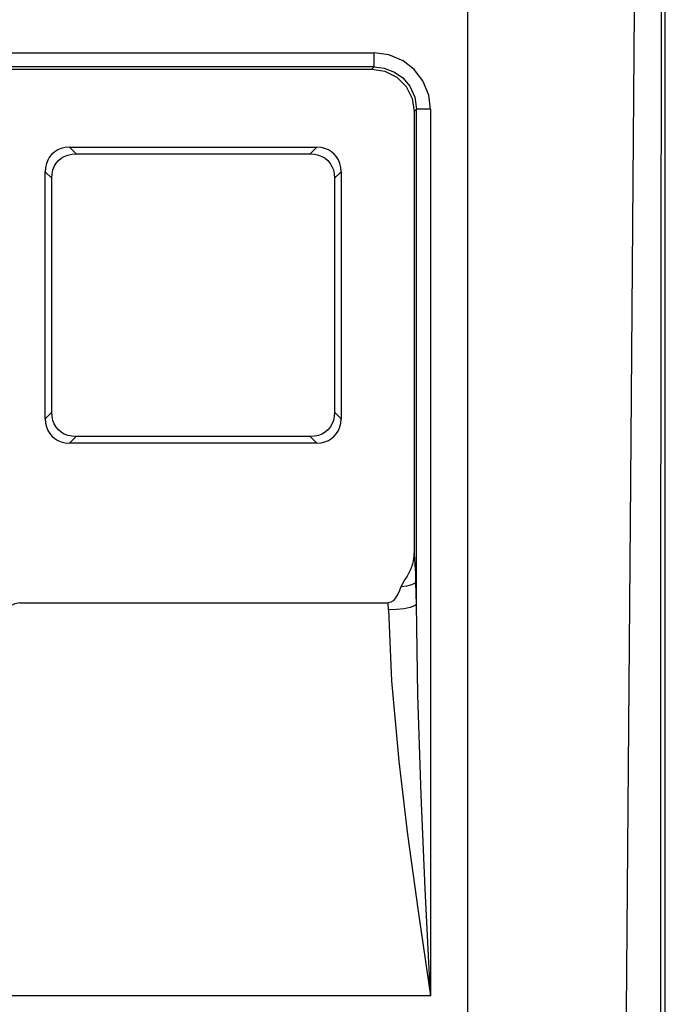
# Model space of a CAD drawing. Extents: x 0 to 420, y 0 to 297.
# Tile 25 of 34: x 225 to 233, y 149 to 162. Entities that reach past the tile are written whole.
import ezdxf

# ---------------------------------------------------------------- set-up
doc = ezdxf.new("R2010")
doc.units = 0
doc.header["$LTSCALE"] = 23.1
doc.layers.get('0').update_dxf_attribs({"linetype": 'CONTINUOUS'})

msp = doc.modelspace()

# ---------------------------------------------------------------- linework, layer by layer
at = {"color": 7, "linetype": 'CONTINUOUS'}
for p, q in [((233.138, 117.424), (233.138, 171.126)), ((230.688, 135.793), (230.688, 165.311)), ((211.551, 161.146), (229.524, 161.146)), ((229.524, 160.971), (229.524, 161.146)), ((229.524, 160.971), (211.551, 160.971)), ((229.524, 160.971), (229.495, 160.942)), ((211.58, 160.942), (229.495, 160.942)), ((230.018, 160.419), (230.047, 160.448)), ((230.018, 160.419), (230.018, 154.931)), ((230.222, 160.448), (230.047, 160.448)), ((230.047, 154.295), (230.047, 160.448)), ((230.222, 160.448), (230.222, 149.432)), ((225.741, 159.973), (228.81, 159.973)), ((225.822, 159.892), (225.741, 159.973)), ((225.822, 159.892), (228.729, 159.892)), ((228.81, 159.973), (228.729, 159.892)), ((225.438, 156.601), (225.438, 159.67)), ((225.438, 159.67), (225.519, 159.589)), ((229.032, 159.589), (229.113, 159.67)), ((229.113, 159.67), (229.113, 156.601)), ((225.519, 156.682), (225.519, 159.589)), ((229.032, 159.589), (229.032, 156.682)), ((225.519, 156.682), (225.438, 156.601)), ((229.113, 156.601), (229.032, 156.682)), ((225.741, 156.298), (225.822, 156.379)), ((228.729, 156.379), (225.822, 156.379)), ((228.729, 156.379), (228.81, 156.298)), ((228.81, 156.298), (225.741, 156.298)), ((230.047, 154.295), (230.042, 154.572)), ((225.122, 154.313), (229.697, 154.313)), ((229.699, 154.226), (229.697, 154.313)), ((233.078, 145.411), (233.084, 154.12)), ((230.222, 149.432), (210.854, 149.432))]:
    msp.add_line(p, q, dxfattribs=at)
for points in [[(232.811, 169.502), (232.758, 162.745), (232.704, 155.823), (232.647, 148.735)], [(233.084, 154.12), (233.09, 161.817), (233.096, 169.515)], [(230.222, 160.448), (230.2, 160.621), (230.128, 160.798), (230.021, 160.938), (229.884, 161.046), (229.703, 161.122), (229.524, 161.146)], [(229.524, 160.971), (229.647, 160.957), (229.777, 160.907), (229.879, 160.834), (229.964, 160.732), (230.027, 160.595), (230.047, 160.448)], [(229.495, 160.942), (229.657, 160.917), (229.803, 160.843), (229.919, 160.727), (229.993, 160.581), (230.018, 160.419)], [(225.741, 159.973), (225.687, 159.969), (225.638, 159.958), (225.595, 159.94), (225.556, 159.917), (225.522, 159.888), (225.493, 159.854), (225.47, 159.815), (225.453, 159.772), (225.442, 159.724), (225.438, 159.67)], [(225.519, 159.589), (225.523, 159.643), (225.534, 159.691), (225.551, 159.735), (225.575, 159.774), (225.604, 159.808), (225.638, 159.836), (225.676, 159.859), (225.719, 159.877), (225.768, 159.888), (225.822, 159.892)], [(228.729, 159.892), (228.783, 159.888), (228.831, 159.877), (228.875, 159.859), (228.914, 159.836), (228.948, 159.807), (228.976, 159.773), (228.999, 159.734), (229.017, 159.691), (229.028, 159.643), (229.032, 159.589)], [(229.113, 159.67), (229.109, 159.724), (229.097, 159.772), (229.08, 159.816), (229.057, 159.855), (229.028, 159.889), (228.994, 159.917), (228.955, 159.941), (228.912, 159.958), (228.864, 159.969), (228.81, 159.973)], [(225.438, 156.601), (225.442, 156.547), (225.453, 156.499), (225.471, 156.455), (225.494, 156.416), (225.523, 156.382), (225.557, 156.354), (225.595, 156.33), (225.638, 156.313), (225.687, 156.302), (225.741, 156.298)], [(225.822, 156.379), (225.768, 156.383), (225.719, 156.394), (225.675, 156.411), (225.637, 156.435), (225.603, 156.464), (225.574, 156.498), (225.551, 156.536), (225.534, 156.579), (225.523, 156.628), (225.519, 156.682)], [(229.032, 156.682), (229.028, 156.628), (229.017, 156.579), (228.999, 156.535), (228.976, 156.497), (228.947, 156.463), (228.913, 156.434), (228.874, 156.411), (228.831, 156.394), (228.783, 156.383), (228.729, 156.379)], [(228.81, 156.298), (228.863, 156.302), (228.912, 156.313), (228.956, 156.331), (228.995, 156.354), (229.028, 156.383), (229.057, 156.417), (229.08, 156.456), (229.098, 156.499), (229.109, 156.547), (229.113, 156.601)], [(230.018, 154.931), (230.013, 154.862), (229.998, 154.796), (229.977, 154.737), (229.955, 154.688), (229.931, 154.645), (229.905, 154.602), (229.879, 154.558), (229.856, 154.511)], [(230.042, 154.572), (230.039, 154.684), (230.034, 154.783), (230.027, 154.867), (230.018, 154.931)], [(229.856, 154.511), (229.839, 154.468), (229.82, 154.429), (229.801, 154.395), (229.781, 154.365), (229.757, 154.339), (229.729, 154.321), (229.697, 154.313)], [(230.042, 154.572), (230.024, 154.554), (229.985, 154.538), (229.929, 154.523), (229.856, 154.511)], [(225.122, 154.313), (225.102, 154.312), (225.081, 154.307), (225.06, 154.3), (225.038, 154.291), (225.014, 154.279), (224.989, 154.266), (224.963, 154.249), (224.936, 154.23), (224.907, 154.207), (224.878, 154.181), (224.847, 154.15), (224.814, 154.114), (224.782, 154.072), (224.749, 154.022), (224.717, 153.966), (224.687, 153.902), (224.661, 153.831)], [(230.047, 154.295), (230.023, 154.275), (229.971, 154.256), (229.894, 154.241), (229.801, 154.231), (229.699, 154.226)], [(230.222, 149.432), (230.158, 150.76), (230.108, 151.923), (230.066, 153.17), (230.047, 154.295)], [(229.699, 154.226), (229.739, 153.346), (229.829, 152.346), (229.938, 151.435), (230.068, 150.486), (230.222, 149.432)]]:
    msp.add_lwpolyline(points, dxfattribs=at)

doc.saveas('drawing.dxf')
